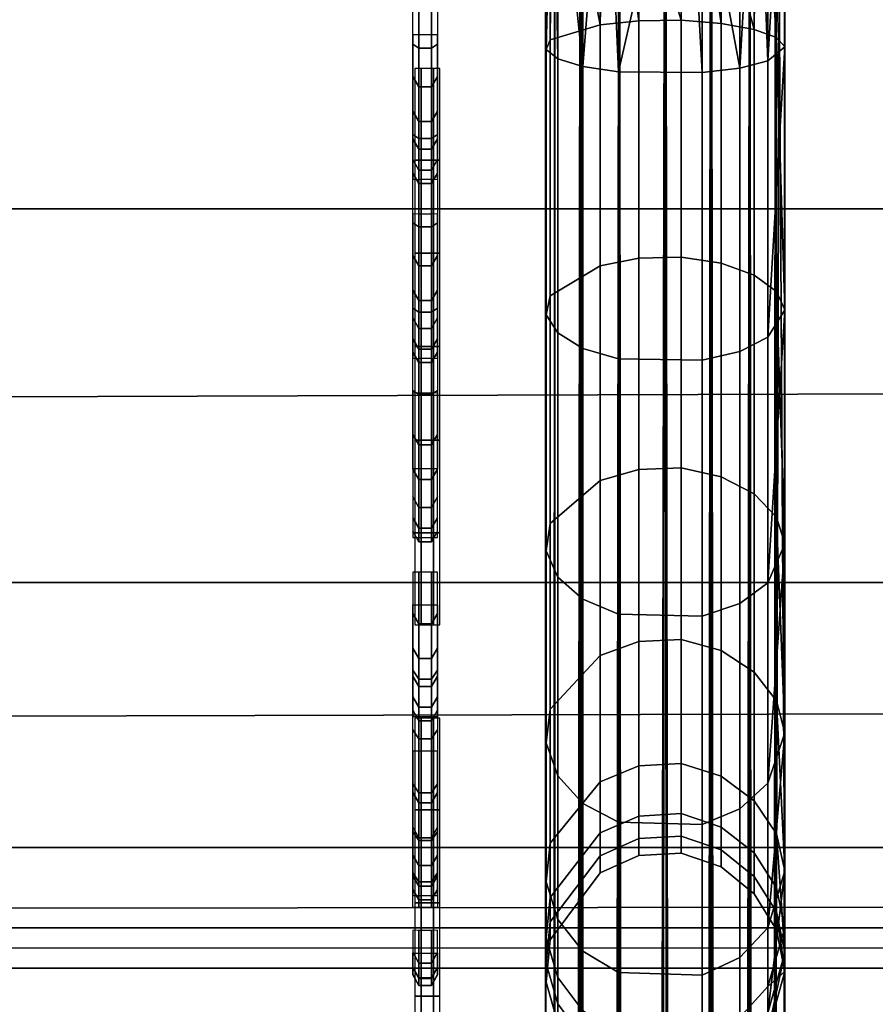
# Model space of a CAD drawing. Header units: inches. Extents: x 0 to 46, y -28.1 to 0.
# Tile 197 of 256: x 22.855 to 23.213, y -9.111 to -8.7. Entities that reach past the tile are written whole.
import ezdxf

# ---------------------------------------------------------------- set-up
doc = ezdxf.new("R2010")
doc.units = ezdxf.units.IN
doc.header["$LTSCALE"] = 0.03937
doc.header["$MEASUREMENT"] = 0
for name, color, linetype in [('A-FURN-3-ST', 151, 'Continuous'), ('A-FURN-3-ST-BK', 151, 'Continuous'), ('A-FURN-3-ST-SEAM', 250, 'Continuous'), ('A-FURN-3-STITCH', 15, 'Continuous')]:
    doc.layers.add(name, color=color, linetype=linetype)

msp = doc.modelspace()

# ---------------------------------------------------------------- meshes
at = {"layer": 'A-FURN-3-ST'}
mesh = msp.add_polyface(dxfattribs=at)
corners = [(0.25, -5.45916, 18), (45.75, -5.45916, 18), (0.25, -5.17459, 17.96255), (45.75, -5.17459, 17.96255), (0.25, -4.9094, 17.85277), (45.75, -4.9094, 17.85277), (0.25, -4.68164, 17.67812), (45.75, -4.68164, 17.67812), (0.25, -4.50681, 17.45049), (45.75, -4.50681, 17.45049), (0.25, -4.39682, 17.18538), (45.75, -4.39682, 17.18538), (0.25, -4.35916, 16.90085), (45.75, -4.35038, 5.50038), (0.25, -4.35038, 5.50038), (0.25, -4.38833, 5.30892), (45.75, -4.38833, 5.30892), (0.25, -4.4967, 5.14658), (45.75, -4.4967, 5.14658), (0.25, -4.65895, 5.0381), (45.75, -4.65895, 5.0381), (0.25, -4.85038, 5), (0.25, -27.51, 5), (0.125, -4.85038, 5.03349), (0.125, -27.51, 5.03349), (0.03349, -4.85038, 5.125), (0.03349, -4.50385, 5.35669), (0.125, -4.38388, 5.50036), (0.125, -4.41929, 5.32172), (0.125, -4.52039, 5.17026), (0.125, -4.67178, 5.06904), (0.03349, -4.48416, 16.90075), (0.125, -4.39265, 16.90082), (0.125, -4.42917, 17.17669), (0.03349, -5.20693, 17.84181), (0.125, -5.45916, 17.96651), (0.125, -5.18326, 17.9302), (0.03349, -4.76999, 17.58969), (0.125, -4.70531, 17.65442), (0.125, -4.53581, 17.43373), (0.03349, -4.61503, 17.38793), (0.03349, -4.51754, 17.15295), (0.125, -4.92614, 17.82376), (0.125, -26.91, 17.96651), (0.25, -26.91, 18)]
mesh.append_faces([[corners[k] for k in face] for face in [(0, 1, 2), (2, 3, 4), (4, 5, 6), (6, 7, 8), (8, 9, 10), (10, 11, 12), (12, 13, 14), (14, 13, 15), (15, 16, 17), (17, 18, 19), (19, 20, 21), (21, 22, 23), (23, 24, 25), (26, 27, 28), (28, 27, 14), (28, 14, 15), (28, 15, 29), (29, 15, 17), (29, 17, 30), (30, 17, 19), (30, 19, 23), (23, 19, 21), (23, 25, 30), (27, 31, 32), (27, 32, 14), (14, 32, 12), (31, 33, 32), (32, 33, 10), (32, 10, 12), (34, 35, 36), (37, 38, 39, 40), (40, 39, 33, 41), (35, 0, 36), (36, 0, 2), (36, 2, 42), (42, 2, 4), (42, 4, 38), (38, 4, 6), (38, 6, 39), (39, 6, 8), (39, 8, 33), (33, 8, 10), (35, 43, 0), (44, 1, 0)]])
mesh = msp.add_polyface(dxfattribs=at)
corners = [(45.875, -4.85038, 5.03349), (45.875, -27.51, 5.03349), (45.75, -4.85038, 5), (45.75, -4.35038, 5.50038), (45.875, -4.38388, 5.50036), (45.75, -4.38833, 5.30892), (45.875, -4.41929, 5.32172), (45.75, -4.4967, 5.14658), (45.875, -4.52039, 5.17026), (45.75, -4.65895, 5.0381), (45.875, -4.67178, 5.06904), (45.96651, -4.70681, 5.15357), (45.96651, -4.47538, 5.50029), (45.96651, -4.50385, 5.35669), (45.96651, -4.58512, 5.23494), (45.75, -4.35916, 16.90085), (45.875, -4.39265, 16.90082), (45.75, -5.45916, 18), (45.875, -5.45916, 17.96651), (45.75, -5.17459, 17.96255), (45.875, -5.18326, 17.9302), (45.75, -4.9094, 17.85277), (45.875, -4.92614, 17.82376), (45.75, -4.68164, 17.67812), (45.875, -4.70531, 17.65442), (45.75, -4.50681, 17.45049), (45.875, -4.53581, 17.43373), (45.75, -4.39682, 17.18538), (45.875, -4.42917, 17.17669), (45.96651, -4.51754, 17.15295), (45.96651, -5.45916, 17.875), (45.75, -26.91, 18), (45.875, -26.91, 17.96651), (0.25, -5.17459, 17.96255), (0.25, -4.9094, 17.85277), (0.25, -4.68164, 17.67812), (0.25, -4.50681, 17.45049), (0.25, -4.39682, 17.18538), (0.25, -4.35916, 16.90085), (0.25, -4.38833, 5.30892), (0.25, -4.4967, 5.14658), (0.25, -4.65895, 5.0381), (0.25, -4.85038, 5), (45.75, -27.51, 5)]
mesh.append_faces([[corners[k] for k in face] for face in [(0, 1, 2), (3, 4, 5), (5, 4, 6), (5, 6, 7), (7, 6, 8), (7, 8, 9), (9, 8, 10), (9, 10, 2), (2, 10, 0), (0, 10, 11), (12, 6, 4), (8, 6, 13, 14), (3, 15, 4), (4, 15, 16), (4, 16, 12), (17, 18, 19), (19, 18, 20), (19, 20, 21), (21, 20, 22), (21, 22, 23), (23, 22, 24), (23, 24, 25), (25, 24, 26), (25, 26, 27), (27, 26, 28), (27, 28, 15), (15, 28, 16), (16, 28, 29), (18, 30, 20), (17, 31, 18), (18, 32, 30), (33, 17, 19), (34, 19, 21), (35, 21, 23), (36, 23, 25), (37, 25, 27), (38, 27, 15), (15, 3, 38), (39, 3, 5), (40, 5, 7), (41, 7, 9), (42, 9, 2), (2, 43, 42)]])
mesh = msp.add_polyface(dxfattribs=at)
corners = [(0.25, -4.85038, 5), (45.75, -27.51, 5), (0.25, -27.51, 5), (0.125, -4.85038, 5.03349), (0.125, -27.51, 5.03349), (0.25, -28.01, 5.5), (0.125, -27.97651, 5.5), (0.25, -27.97194, 5.30866), (0.125, -27.941, 5.32148), (0.25, -27.86356, 5.14645), (0.125, -27.83987, 5.17013), (0.25, -27.70134, 5.03806), (0.125, -27.68853, 5.069), (0.03349, -27.65351, 5.15355), (0.03349, -27.885, 5.5), (0.25, -28.01, 16.9), (0.125, -27.97651, 16.9), (0.25, -26.91, 18), (0.125, -26.91, 17.96651), (0.25, -27.1947, 17.96252), (0.125, -27.18603, 17.93017), (0.25, -27.46, 17.85263), (0.125, -27.44325, 17.82362), (0.25, -27.68782, 17.67782), (0.125, -27.66414, 17.65413), (0.25, -27.86263, 17.45), (0.125, -27.83362, 17.43325), (0.25, -27.97252, 17.1847), (0.125, -27.94017, 17.17603), (0.03349, -27.85178, 17.15235), (0.03349, -26.91, 17.875), (0.03349, -27.59943, 17.58943), (0.03349, -27.75438, 17.3875), (0.125, -5.45916, 17.96651), (0.25, -5.45916, 18), (45.75, -28.01, 16.9), (45.75, -27.97252, 17.1847), (45.75, -27.86263, 17.45), (45.75, -27.68782, 17.67782), (45.75, -27.46, 17.85263), (45.75, -27.1947, 17.96252), (45.75, -27.70134, 5.03806), (45.75, -27.86356, 5.14645), (45.75, -27.97194, 5.30866)]
mesh.append_faces([[corners[k] for k in face] for face in [(0, 1, 2), (3, 2, 4), (5, 6, 7), (7, 6, 8), (7, 8, 9), (9, 8, 10), (9, 10, 11), (11, 10, 12), (11, 12, 2), (2, 12, 4), (4, 12, 13), (14, 8, 6), (5, 15, 6), (6, 15, 16), (6, 16, 14), (17, 18, 19), (19, 18, 20), (19, 20, 21), (21, 20, 22), (21, 22, 23), (23, 22, 24), (23, 24, 25), (25, 24, 26), (25, 26, 27), (27, 26, 28), (27, 28, 15), (15, 28, 16), (16, 28, 29), (18, 30, 20), (24, 31, 32, 26), (26, 32, 29, 28), (33, 30, 18), (34, 18, 17), (15, 35, 27), (27, 36, 25), (25, 37, 23), (23, 38, 21), (21, 39, 19), (19, 40, 17), (5, 35, 15), (2, 1, 11), (11, 41, 9), (9, 42, 7), (7, 43, 5)]])
mesh = msp.add_polyface(dxfattribs=at)
corners = [(45.875, -4.85038, 5.03349), (45.96651, -27.51, 5.125), (45.875, -27.51, 5.03349), (45.75, -4.85038, 5), (45.75, -27.51, 5), (45.96651, -27.85646, 5.35649), (45.875, -27.97651, 5.5), (45.875, -27.941, 5.32148), (45.75, -28.01, 5.5), (45.75, -27.97194, 5.30866), (45.875, -27.83987, 5.17013), (45.75, -27.86356, 5.14645), (45.875, -27.68853, 5.069), (45.75, -27.70134, 5.03806), (45.96651, -27.65351, 5.15355), (45.96651, -27.77517, 5.23483), (45.96651, -27.885, 16.9), (45.875, -27.97651, 16.9), (45.75, -28.01, 16.9), (45.875, -27.94017, 17.17603), (45.75, -27.97252, 17.1847), (45.96651, -27.16235, 17.84178), (45.875, -26.91, 17.96651), (45.875, -27.18603, 17.93017), (45.75, -26.91, 18), (45.75, -27.1947, 17.96252), (45.875, -27.44325, 17.82362), (45.75, -27.46, 17.85263), (45.875, -27.66414, 17.65413), (45.75, -27.68782, 17.67782), (45.875, -27.83362, 17.43325), (45.75, -27.86263, 17.45), (45.875, -5.45916, 17.96651), (0.25, -27.97252, 17.1847), (0.25, -27.86263, 17.45), (0.25, -27.68782, 17.67782), (0.25, -27.46, 17.85263), (0.25, -27.1947, 17.96252), (0.25, -26.91, 18), (0.25, -28.01, 5.5), (0.25, -27.70134, 5.03806), (0.25, -27.86356, 5.14645), (0.25, -27.97194, 5.30866), (45.75, -5.45916, 18)]
mesh.append_faces([[corners[k] for k in face] for face in [(0, 1, 2), (3, 2, 4), (5, 6, 7), (7, 6, 8), (7, 8, 9), (7, 9, 10), (10, 9, 11), (10, 11, 12), (12, 11, 13), (12, 13, 2), (2, 13, 4), (2, 1, 12), (12, 14, 15, 10), (6, 16, 17), (6, 17, 8), (8, 17, 18), (16, 19, 17), (17, 19, 20), (17, 20, 18), (21, 22, 23), (22, 24, 23), (23, 24, 25), (23, 25, 26), (26, 25, 27), (26, 27, 28), (28, 27, 29), (28, 29, 30), (30, 29, 31), (30, 31, 19), (19, 31, 20), (32, 24, 22), (33, 18, 20), (34, 20, 31), (35, 31, 29), (36, 29, 27), (37, 27, 25), (38, 25, 24), (8, 18, 39), (40, 4, 13), (41, 13, 11), (42, 11, 9), (39, 9, 8), (24, 43, 38)]])
at = {"layer": 'A-FURN-3-ST-BK'}
mesh = msp.add_polyface(dxfattribs=at)
corners = [(0.25, -5.41282, 31.54639), (45.75, -5.41282, 31.54639), (0.25, -5.27961, 31.89073), (45.75, -5.27961, 31.89073), (0.25, -5.08536, 32.20472), (45.75, -5.08536, 32.20472), (0.25, -4.83671, 32.47764), (45.75, -4.83671, 32.47764), (0.25, -4.54213, 32.70022), (45.75, -4.54213, 32.70022), (0.25, -4.21165, 32.86484), (45.75, -4.21165, 32.86484), (0.25, -3.85654, 32.96592), (45.75, -3.85654, 32.96592), (0.25, -3.48891, 33), (45.75, -0.5, 33), (0.25, -0.5, 33), (0.25, -0.30866, 32.96194), (45.75, -0.30866, 32.96194), (0.25, -0.14645, 32.85355), (45.75, -0.14645, 32.85355), (0.25, -0.03806, 32.69134), (45.75, -0.03806, 32.69134), (0.25, 0, 32.5), (45.75, 0, 5.25), (0.25, 0, 5.25), (0.25, -0.03349, 5.125), (45.75, -0.03349, 5.125), (0.25, -0.125, 5.03349), (45.75, -0.125, 5.03349), (0.25, -0.25, 5), (45.75, -4.10019, 5), (0.25, -4.10019, 5), (0.125, -0.03349, 32.5), (0.125, -0.32148, 32.931), (0.125, -0.17013, 32.82987), (0.125, -0.069, 32.67852), (0.125, -3.48891, 32.96651), (0.125, -5.24962, 31.87582), (0.125, -5.05862, 32.18454), (0.125, -4.81414, 32.4529), (0.125, -4.52449, 32.67174), (0.125, -4.19955, 32.83361), (0.125, -3.85039, 32.933), (0.125, -9.04699, 18.62745), (0.25, -9.07921, 18.6366), (0.25, -9.09608, 18.45367), (0.125, -9.06273, 18.45678), (0.25, -9.04575, 18.277), (0.125, -9.01577, 18.29194), (0.25, -8.935, 18.13043), (0.125, -8.91245, 18.15519), (0.25, -8.7788, 18.03375), (0.125, -8.76671, 18.06498), (0.25, -8.59823, 18), (0.16283, -0.0325, 5.16283), (0.24402, -0.04511, 5.10687), (0.18779, -0.13546, 5.03667), (0.18776, -4.21471, 5.03666), (0.25, -4.22514, 5.03346), (0.24394, -4.30505, 5.10684), (0.25, -4.31663, 5.12489), (0.16289, -4.31764, 5.16266), (0.25, -4.35019, 5.24981), (0.25, -4.35916, 16.90085), (45.75, -4.35916, 16.90085), (0.25, -4.39682, 17.18538), (45.75, -4.39682, 17.18538), (0.25, -4.50681, 17.45049), (45.75, -4.50681, 17.45049), (0.25, -4.68164, 17.67812), (45.75, -4.68164, 17.67812), (0.25, -4.9094, 17.85277), (45.75, -4.9094, 17.85277), (0.25, -5.17459, 17.96255), (45.75, -5.17459, 17.96255), (0.25, -5.45916, 18), (45.75, -4.22514, 5.03346), (45.75, -4.31663, 5.12489), (45.75, -8.59823, 18), (45.75, -8.7788, 18.03375), (45.75, -8.935, 18.13043), (45.75, -9.04575, 18.277), (45.75, -9.09608, 18.45367)]
mesh.append_faces([[corners[k] for k in face] for face in [(0, 1, 2), (2, 3, 4), (4, 5, 6), (6, 7, 8), (8, 9, 10), (10, 11, 12), (12, 13, 14), (14, 15, 16), (16, 15, 17), (17, 18, 19), (19, 20, 21), (21, 22, 23), (23, 24, 25), (25, 24, 26), (26, 27, 28), (28, 29, 30), (30, 31, 32), (25, 33, 23), (34, 16, 17), (35, 17, 19), (36, 19, 21), (33, 21, 23), (16, 37, 14), (37, 12, 14), (38, 0, 2), (39, 2, 4), (40, 4, 6), (41, 6, 8), (42, 8, 10), (43, 10, 12), (0, 44, 45), (45, 44, 46), (46, 47, 48), (48, 49, 50), (50, 51, 52), (52, 53, 54), (55, 25, 26), (55, 26, 56), (56, 26, 28), (56, 28, 57), (57, 28, 30), (58, 32, 59), (58, 59, 60), (60, 59, 61), (60, 61, 62), (62, 61, 63), (64, 65, 66), (66, 67, 68), (68, 69, 70), (70, 71, 72), (72, 73, 74), (74, 75, 76), (63, 65, 64), (32, 31, 59), (59, 77, 61), (61, 78, 63), (45, 1, 0), (54, 79, 52), (52, 80, 50), (50, 81, 48), (48, 82, 46), (46, 83, 45), (76, 79, 54)]])
mesh = msp.add_polyface(dxfattribs=at)
corners = [(45.75, 0, 32.5), (45.875, -0.03349, 5.25), (45.75, 0, 5.25), (45.75, -0.5, 33), (45.875, -0.5, 32.96651), (45.75, -0.30866, 32.96194), (45.875, -0.32148, 32.931), (45.75, -0.14645, 32.85355), (45.875, -0.17013, 32.82987), (45.75, -0.03806, 32.69134), (45.875, -0.069, 32.67852), (45.75, -3.48891, 33), (45.75, -5.41282, 31.54639), (45.875, -5.38061, 31.53724), (45.75, -5.27961, 31.89073), (45.875, -5.24962, 31.87582), (45.75, -5.08536, 32.20472), (45.875, -5.05862, 32.18454), (45.75, -4.83671, 32.47764), (45.875, -4.81414, 32.4529), (45.75, -4.54213, 32.70022), (45.875, -4.52449, 32.67174), (45.75, -4.21165, 32.86484), (45.875, -4.19955, 32.83361), (45.75, -3.85654, 32.96592), (45.875, -3.85039, 32.933), (45.75, -9.07921, 18.6366), (45.75, -4.35019, 5.24981), (45.875, -4.32566, 16.90087), (45.75, -4.35916, 16.90085), (45.875, -4.35425, 17.15295), (45.75, -4.39682, 17.18538), (45.875, -4.43818, 17.39237), (45.75, -4.50681, 17.45049), (45.875, -4.57327, 17.60711), (45.75, -4.68164, 17.67812), (45.81221, -0.13546, 5.03667), (45.75, -0.25, 5), (45.75, -0.125, 5.03349), (45.75598, -0.04511, 5.10687), (45.75, -0.03349, 5.125), (45.83717, -0.0325, 5.16283), (45.83711, -4.31764, 5.16266), (45.75, -4.31663, 5.12489), (45.75606, -4.30505, 5.10684), (45.75, -4.22514, 5.03346), (45.81224, -4.21471, 5.03666), (45.75, -4.10019, 5), (0.25, -5.27961, 31.89073), (0.25, -5.08536, 32.20472), (0.25, -4.83671, 32.47764), (0.25, -4.54213, 32.70022), (0.25, -4.21165, 32.86484), (0.25, -3.85654, 32.96592), (0.25, -3.48891, 33), (0.25, -0.30866, 32.96194), (0.25, -0.14645, 32.85355), (0.25, -0.03806, 32.69134), (0.25, 0, 32.5), (0.25, -0.03349, 5.125), (0.25, -0.125, 5.03349), (0.25, -0.25, 5), (0.25, -4.39682, 17.18538), (0.25, -4.50681, 17.45049), (0.25, -4.68164, 17.67812), (0.25, -4.9094, 17.85277), (45.75, -4.9094, 17.85277), (0.25, -5.17459, 17.96255), (45.75, -5.17459, 17.96255), (0.25, -5.45916, 18), (45.75, -5.45916, 18), (0.25, -4.35019, 5.24981), (0.25, -4.22514, 5.03346), (0.25, -4.31663, 5.12489), (0.25, -9.07921, 18.6366), (0.25, -8.7788, 18.03375), (45.75, -8.59823, 18), (45.75, -8.7788, 18.03375), (0.25, -8.935, 18.13043), (45.75, -8.935, 18.13043), (0.25, -9.04575, 18.277), (45.75, -9.04575, 18.277), (0.25, -9.09608, 18.45367), (45.75, -9.09608, 18.45367)]
mesh.append_faces([[corners[k] for k in face] for face in [(0, 1, 2), (3, 4, 5), (5, 6, 7), (7, 8, 9), (9, 10, 0), (3, 11, 4), (12, 13, 14), (14, 15, 16), (16, 17, 18), (18, 19, 20), (20, 21, 22), (22, 23, 24), (24, 25, 11), (12, 26, 13), (27, 28, 29), (29, 30, 31), (31, 32, 33), (33, 34, 35), (36, 37, 38), (36, 38, 39), (39, 38, 40), (39, 40, 41), (41, 40, 2), (42, 27, 43), (42, 43, 44), (44, 43, 45), (44, 45, 46), (46, 45, 47), (48, 12, 14), (49, 14, 16), (50, 16, 18), (51, 18, 20), (52, 20, 22), (53, 22, 24), (54, 24, 11), (11, 3, 54), (55, 3, 5), (56, 5, 7), (57, 7, 9), (58, 9, 0), (0, 2, 58), (59, 2, 40), (60, 40, 38), (61, 38, 37), (37, 47, 61), (62, 29, 31), (63, 31, 33), (64, 33, 35), (65, 35, 66), (67, 66, 68), (69, 68, 70), (27, 29, 71), (72, 47, 45), (73, 45, 43), (71, 43, 27), (26, 12, 74), (75, 76, 77), (78, 77, 79), (80, 79, 81), (82, 81, 83), (74, 83, 26), (70, 76, 69)]])
at = {"layer": 'A-FURN-3-ST-SEAM'}
mesh = msp.add_polyface(dxfattribs=at)
corners = [(23.1405, -7.90244, 22.95275), (23.10543, -7.90119, 22.95239), (23.10543, -9.12332, 18.64913), (23.1405, -9.12457, 18.64948), (23.13368, -8.59823, 17.95076), (23.10543, -8.72154, 17.96829), (23.1, -8.59823, 17.9567), (23.09052, -8.71935, 17.97772), (23.07802, -8.59823, 17.9829), (23.07526, -9.08356, 18.63783), (23.08012, -9.10007, 18.64252), (23.08012, -7.87795, 22.94579), (23.07526, -7.86143, 22.9411), (23.07686, -7.84439, 22.93626), (23.07686, -9.06652, 18.633), (23.07802, -8.59823, 18.0171), (23.09784, -8.70188, 18.05308), (23.1, -8.59823, 18.0433), (23.114, -8.70022, 18.06022), (23.13168, -8.69999, 18.06121), (23.13168, -9.03155, 18.62306), (23.114, -9.03254, 18.62334), (23.114, -7.81041, 22.92661), (23.13168, -7.80943, 22.92633), (23.16218, -7.82583, 22.93099), (23.17155, -7.84037, 22.93512), (23.17155, -9.0625, 18.63185), (23.16218, -9.04796, 18.62772), (23.1633, -8.59823, 18.03214), (23.17155, -8.70726, 18.02988), (23.175, -8.59823, 18), (23.175, -9.07921, 18.6366), (23.175, -7.85708, 22.93986), (23.13368, -8.59823, 18.04924), (23.16218, -8.70384, 18.0446), (23.1484, -9.03713, 18.62465), (23.1484, -7.815, 22.92791), (23.07526, -8.7122, 18.00856), (23.15625, -8.71999, 17.97497), (23.1633, -8.59823, 17.96786), (23.16794, -8.71695, 17.98808), (23.16794, -7.88165, 22.94684), (23.09784, -7.81746, 22.92861), (23.09784, -9.03959, 18.62535), (23.09052, -7.89188, 22.94975), (23.09052, -9.11401, 18.64648), (23.15625, -7.8946, 22.95052), (23.15625, -9.11673, 18.64725), (23.16794, -9.10377, 18.64357)]
mesh.append_faces([[corners[k] for k in face] for face in [(0, 1, 2, 3), (4, 5, 6), (6, 7, 8), (9, 10, 11, 12), (12, 13, 14, 9), (15, 16, 17), (17, 18, 19), (20, 21, 22, 23), (24, 25, 26, 27), (28, 29, 30), (31, 26, 32), (32, 26, 25), (28, 33, 34), (27, 35, 36, 24), (19, 33, 17), (15, 8, 37), (38, 4, 39), (40, 39, 30), (41, 31, 32), (23, 36, 35, 20), (42, 22, 21, 43), (13, 42, 43, 14), (44, 11, 10, 45), (1, 44, 45, 2), (46, 0, 3, 47), (41, 46, 47, 48)]])
mesh.append_faces([[corners[k] for k in face] for face in [(15, 6, 8)]], dxfattribs={"vtx0": -1})
mesh.append_faces([[corners[k] for k in face] for face in [(28, 39, 33), (33, 4, 17), (17, 6, 15)]], dxfattribs={"vtx0": -1, "vtx1": -1})
mesh.append_faces([[corners[k] for k in face] for face in [(33, 39, 4), (17, 4, 6)]], dxfattribs={"vtx0": -1, "vtx2": -1})
mesh.append_faces([[corners[k] for k in face] for face in [(30, 39, 28)]], dxfattribs={"vtx1": -1})
mesh = msp.add_polyface(dxfattribs=at)
corners = [(23.1405, -8.84202, 18.01022), (23.10543, -8.84145, 18.01138), (23.10543, -8.72154, 17.96829), (23.1405, -8.72183, 17.96702), (23.13368, -8.59823, 17.95076), (23.1, -8.59823, 17.9567), (23.09052, -8.71935, 17.97772), (23.07802, -8.59823, 17.9829), (23.08012, -8.71608, 17.99183), (23.07526, -8.7122, 18.00856), (23.08012, -8.83068, 18.03301), (23.07526, -8.82303, 18.04839), (23.07686, -8.81514, 18.06424), (23.07686, -8.7082, 18.0258), (23.07802, -8.59823, 18.0171), (23.09784, -8.70188, 18.05308), (23.1, -8.59823, 18.0433), (23.114, -8.70022, 18.06022), (23.13168, -8.69999, 18.06121), (23.114, -8.7994, 18.09586), (23.13168, -8.79894, 18.09678), (23.114, -8.88768, 18.1535), (23.13168, -8.88702, 18.15429), (23.16218, -8.80654, 18.08151), (23.17155, -8.81328, 18.06798), (23.17155, -8.70726, 18.02988), (23.16218, -8.70384, 18.0446), (23.1633, -8.59823, 18.03214), (23.175, -8.59823, 18), (23.175, -8.71116, 18.01295), (23.175, -8.82102, 18.05243), (23.13368, -8.59823, 18.04924), (23.1484, -8.7013, 18.05557), (23.1484, -8.80152, 18.09159), (23.15625, -8.71999, 17.97497), (23.1633, -8.59823, 17.96786), (23.16794, -8.71695, 17.98808), (23.16794, -8.83239, 18.02957), (23.16794, -9.10377, 18.64357), (23.175, -9.07921, 18.6366), (23.16794, -7.88165, 22.94684), (23.1484, -8.89074, 18.14984), (23.09784, -8.80266, 18.0893), (23.09052, -8.83713, 18.02005), (23.15625, -8.83839, 18.01752)]
mesh.append_faces([[corners[k] for k in face] for face in [(0, 1, 2, 3), (3, 2, 4), (5, 2, 6), (7, 6, 8), (7, 8, 9), (9, 8, 10, 11), (11, 12, 13, 9), (9, 13, 14), (14, 13, 15), (16, 15, 17), (18, 17, 19, 20), (20, 19, 21, 22), (23, 24, 25, 26), (26, 25, 27), (28, 25, 29), (29, 25, 30), (30, 25, 24), (26, 31, 32), (26, 32, 33, 23), (32, 31, 18), (3, 4, 34), (34, 35, 36), (36, 28, 29), (36, 29, 37), (37, 29, 30), (38, 39, 40), (22, 41, 33, 20), (20, 33, 32, 18), (42, 19, 17, 15), (12, 42, 15, 13), (43, 10, 8, 6), (1, 43, 6, 2), (44, 0, 3, 34), (37, 44, 34, 36)]])
mesh = msp.add_polyface(dxfattribs=at)
corners = [(23.175, -19.75972, 18), (23.1712, -8.41613, 18.01913), (23.16794, -19.75972, 18.02554), (23.175, -23.33486, 18), (23.16794, -23.33486, 18.02554), (23.175, -26.91, 18), (23.10543, -23.33486, 18.04586), (23.1405, -23.33486, 18.04716), (23.1405, -19.75972, 18.04716), (23.10543, -19.75972, 18.04586), (23.12501, -8.41613, 18.05), (23.14414, -8.41613, 18.04619), (23.15625, -19.75972, 18.039), (23.16036, -8.41613, 18.03535), (23.10588, -8.41613, 18.0462), (23.09052, -19.75972, 18.03618), (23.09052, -23.33486, 18.03618), (23.07526, -23.33486, 18.00452), (23.08012, -23.33486, 18.02169), (23.08012, -19.75972, 18.02169), (23.07526, -19.75972, 18.00452), (23.07881, -8.41613, 18.01915), (23.075, -8.41613, 18.00002), (23.07686, -19.75972, 17.98681), (23.07686, -23.33486, 17.98681), (23.1484, -23.33486, 17.95626), (23.13168, -23.33486, 17.95046), (23.13168, -19.75972, 17.95046), (23.1484, -19.75972, 17.95626), (23.1441, -8.41613, 17.95379), (23.12497, -8.41613, 17.95), (23.114, -19.75972, 17.95149), (23.08962, -8.41613, 17.96466), (23.09784, -19.75972, 17.95881), (23.16033, -8.41613, 17.96462), (23.16218, -19.75972, 17.96752), (23.16218, -23.33486, 17.96752), (23.17155, -26.91, 17.98263), (23.17155, -23.33486, 17.98263), (23.17155, -19.75972, 17.98263), (23.17119, -8.41613, 17.98086), (23.114, -23.33486, 17.95149), (23.09784, -23.33486, 17.95881), (23.15625, -23.33486, 18.039), (23.1405, -26.91, 18.04716), (23.15625, -26.91, 18.039), (23.16794, -26.91, 18.02554)]
mesh.append_faces([[corners[k] for k in face] for face in [(0, 1, 2), (0, 2, 3), (3, 2, 4), (3, 4, 5), (6, 7, 8, 9), (9, 8, 10), (11, 8, 12), (13, 12, 2), (9, 14, 15), (9, 15, 16, 6), (17, 18, 19, 20), (20, 19, 21), (20, 22, 23), (20, 23, 24, 17), (25, 26, 27, 28), (28, 27, 29), (30, 27, 31), (32, 33, 23), (28, 34, 35), (28, 35, 36, 25), (3, 37, 38), (3, 38, 0), (0, 38, 39), (40, 39, 35), (36, 35, 39, 38), (31, 27, 26, 41), (24, 23, 33, 42), (42, 33, 31, 41), (16, 15, 19, 18), (4, 2, 12, 43), (43, 12, 8, 7), (44, 45, 43, 7), (45, 46, 4, 43)]])
mesh = msp.add_polyface(dxfattribs=at)
corners = [(23.17119, -8.41613, 17.98086), (23.16033, -8.41613, 17.96462), (23.175, -8.41613, 18), (23.1441, -8.41613, 17.95379), (23.12497, -8.41613, 17.95), (23.10584, -8.41613, 17.95382), (23.08962, -8.41613, 17.96466), (23.0788, -8.41613, 17.98089), (23.075, -8.41613, 18.00002), (23.07881, -8.41613, 18.01915), (23.08966, -8.41613, 18.03537), (23.10588, -8.41613, 18.0462), (23.12501, -8.41613, 18.05), (23.14414, -8.41613, 18.04619), (23.16036, -8.41613, 18.03535), (23.1712, -8.41613, 18.01913), (23.175, -19.75972, 18), (23.1405, -19.75972, 18.04716), (23.15625, -19.75972, 18.039), (23.16794, -19.75972, 18.02554), (23.10543, -19.75972, 18.04586), (23.08012, -19.75972, 18.02169), (23.09052, -19.75972, 18.03618), (23.07526, -19.75972, 18.00452), (23.13168, -19.75972, 17.95046), (23.114, -19.75972, 17.95149), (23.09784, -19.75972, 17.95881), (23.07686, -19.75972, 17.98681), (23.1484, -19.75972, 17.95626), (23.17155, -19.75972, 17.98263), (23.16218, -19.75972, 17.96752)]
mesh.append_faces([[corners[k] for k in face] for face in [(2, 15, 16), (12, 17, 13), (13, 18, 14), (14, 19, 15), (12, 11, 20), (9, 21, 10), (10, 21, 22), (10, 22, 11), (9, 8, 23), (3, 24, 4), (4, 25, 5), (5, 25, 26), (5, 26, 6), (6, 27, 7), (7, 27, 8), (3, 1, 28), (16, 29, 2), (2, 29, 0), (0, 30, 1)]])
mesh.append_faces([[corners[k] for k in face] for face in [(2, 1, 3), (2, 3, 4), (2, 5, 6), (2, 6, 7), (7, 9, 10), (7, 10, 11), (7, 12, 13), (7, 13, 14), (7, 15, 2)]], dxfattribs={"vtx0": -1, "vtx2": -1})
mesh.append_faces([[corners[k] for k in face] for face in [(0, 1, 2), (8, 9, 7)]], dxfattribs={"vtx1": -1})
mesh.append_faces([[corners[k] for k in face] for face in [(4, 5, 2), (11, 12, 7), (14, 15, 7)]], dxfattribs={"vtx1": -1, "vtx2": -1})
mesh = msp.add_polyface(dxfattribs=at)
corners = [(23.1405, -8.94901, 18.08008), (23.10543, -8.94818, 18.08108), (23.10543, -8.84145, 18.01138), (23.1405, -8.84202, 18.01022), (23.07526, -8.82303, 18.04839), (23.08012, -8.83068, 18.03301), (23.08012, -8.93269, 18.09962), (23.07526, -8.92168, 18.1128), (23.08012, -9.01573, 18.1869), (23.07526, -9.00199, 18.1972), (23.07686, -8.98782, 18.20783), (23.07686, -8.91033, 18.12639), (23.07686, -8.81514, 18.06424), (23.13168, -8.88702, 18.15429), (23.114, -8.88768, 18.1535), (23.114, -8.95954, 18.22903), (23.13168, -8.95872, 18.22965), (23.114, -9.01152, 18.31793), (23.13168, -9.01058, 18.31834), (23.16218, -8.97238, 18.21941), (23.17155, -8.98447, 18.21034), (23.17155, -8.90765, 18.1296), (23.16218, -8.89796, 18.1412), (23.17155, -8.81328, 18.06798), (23.16218, -8.80654, 18.08151), (23.175, -8.82102, 18.05243), (23.175, -8.91878, 18.11627), (23.175, -8.99783, 18.19919), (23.1484, -8.80152, 18.09159), (23.1484, -8.89074, 18.14984), (23.1484, -8.96337, 18.22617), (23.16794, -8.83239, 18.02957), (23.16794, -8.93515, 18.09667), (23.16794, -9.01881, 18.18459), (23.1484, -9.01589, 18.316), (23.09784, -9.01823, 18.31497), (23.09784, -8.96541, 18.22464), (23.09784, -8.89238, 18.14788), (23.114, -8.7994, 18.09586), (23.09784, -8.80266, 18.0893), (23.09052, -9.02732, 18.17821), (23.09052, -8.94197, 18.08851), (23.09052, -8.83713, 18.02005), (23.10543, -9.03507, 18.1724), (23.15625, -8.94379, 18.08634), (23.15625, -8.83839, 18.01752), (23.15625, -9.02958, 18.17651)]
mesh.append_faces([[corners[k] for k in face] for face in [(0, 1, 2, 3), (4, 5, 6, 7), (7, 6, 8, 9), (9, 10, 11, 7), (7, 11, 12, 4), (13, 14, 15, 16), (16, 15, 17, 18), (19, 20, 21, 22), (22, 21, 23, 24), (25, 23, 26), (26, 23, 21), (26, 21, 27), (27, 21, 20), (24, 28, 29, 22), (22, 29, 30, 19), (31, 25, 32), (32, 25, 26), (32, 26, 33), (33, 26, 27), (18, 34, 30, 16), (16, 30, 29, 13), (35, 17, 15, 36), (36, 15, 14, 37), (37, 14, 38, 39), (10, 36, 37, 11), (11, 37, 39, 12), (40, 8, 6, 41), (41, 6, 5, 42), (43, 40, 41, 1), (1, 41, 42, 2), (44, 0, 3, 45), (33, 46, 44, 32), (32, 44, 45, 31)]])
mesh = msp.add_polyface(dxfattribs=at)
corners = [(23.1405, -9.0991, 18.27935), (23.10543, -9.09791, 18.27987), (23.10543, -9.03507, 18.1724), (23.1405, -9.03611, 18.17162), (23.10543, -8.94818, 18.08108), (23.1405, -8.94901, 18.08008), (23.07526, -9.00199, 18.1972), (23.08012, -9.01573, 18.1869), (23.08012, -9.07579, 18.28962), (23.07526, -9.06007, 18.29654), (23.07686, -9.04386, 18.30368), (23.07686, -8.98782, 18.20783), (23.13168, -9.01058, 18.31834), (23.114, -9.01152, 18.31793), (23.114, -9.04199, 18.41688), (23.13168, -9.04099, 18.41707), (23.114, -9.04901, 18.52194), (23.13168, -9.04799, 18.52189), (23.114, -9.03254, 18.62334), (23.13168, -9.03155, 18.62306), (23.16218, -9.04796, 18.62772), (23.17155, -9.0625, 18.63185), (23.17155, -9.08011, 18.52346), (23.16218, -9.06502, 18.52272), (23.16218, -9.05775, 18.41393), (23.17155, -9.07261, 18.41114), (23.17155, -9.04003, 18.30537), (23.16218, -9.0262, 18.31146), (23.17155, -8.98447, 18.21034), (23.16218, -8.97238, 18.21941), (23.175, -8.99783, 18.19919), (23.175, -9.0555, 18.29739), (23.175, -9.08968, 18.40795), (23.1484, -8.96337, 18.22617), (23.1484, -9.01589, 18.316), (23.1484, -9.04669, 18.416), (23.1484, -9.05378, 18.52217), (23.1484, -9.03713, 18.62465), (23.16794, -9.01881, 18.18459), (23.16794, -9.07931, 18.28807), (23.09784, -9.03959, 18.62535), (23.09784, -9.05633, 18.5223), (23.09784, -9.0492, 18.41553), (23.09784, -9.01823, 18.31497), (23.07686, -9.06652, 18.633), (23.07686, -9.08428, 18.52366), (23.07686, -9.07672, 18.41037), (23.09784, -8.96541, 18.22464), (23.09052, -9.08905, 18.28378), (23.09052, -9.02732, 18.17821), (23.15625, -9.09163, 18.28264), (23.15625, -9.02958, 18.17651), (23.15625, -8.94379, 18.08634)]
mesh.append_faces([[corners[k] for k in face] for face in [(0, 1, 2, 3), (3, 2, 4, 5), (6, 7, 8, 9), (9, 10, 11, 6), (12, 13, 14, 15), (15, 14, 16, 17), (17, 16, 18, 19), (20, 21, 22, 23), (24, 25, 26, 27), (27, 26, 28, 29), (30, 28, 31), (31, 28, 26), (31, 26, 32), (29, 33, 34, 27), (27, 34, 35, 24), (24, 35, 36, 23), (23, 36, 37, 20), (38, 30, 39), (39, 30, 31), (19, 37, 36, 17), (17, 36, 35, 15), (15, 35, 34, 12), (40, 18, 16, 41), (41, 16, 14, 42), (42, 14, 13, 43), (44, 40, 41, 45), (45, 41, 42, 46), (46, 42, 43, 10), (10, 43, 47, 11), (48, 8, 7, 49), (1, 48, 49, 2), (50, 0, 3, 51), (51, 3, 5, 52), (39, 50, 51, 38)]])
mesh = msp.add_polyface(dxfattribs=at)
corners = [(23.1405, -9.12457, 18.64948), (23.10543, -9.12332, 18.64913), (23.10543, -9.14324, 18.52653), (23.1405, -9.14453, 18.52659), (23.10543, -9.13475, 18.3995), (23.1405, -9.13603, 18.39926), (23.10543, -9.09791, 18.27987), (23.1405, -9.0991, 18.27935), (23.07526, -9.06007, 18.29654), (23.08012, -9.07579, 18.28962), (23.08012, -9.111, 18.40395), (23.07526, -9.09412, 18.40711), (23.08012, -9.11911, 18.52535), (23.07526, -9.10196, 18.52452), (23.08012, -9.10007, 18.64252), (23.07526, -9.08356, 18.63783), (23.07686, -9.06652, 18.633), (23.07686, -9.08428, 18.52366), (23.07686, -9.07672, 18.41037), (23.07686, -9.04386, 18.30368), (23.16218, -9.06502, 18.52272), (23.17155, -9.08011, 18.52346), (23.17155, -9.07261, 18.41114), (23.16218, -9.05775, 18.41393), (23.175, -9.08968, 18.40795), (23.17155, -9.04003, 18.30537), (23.175, -9.09745, 18.52436), (23.175, -9.07921, 18.6366), (23.17155, -9.0625, 18.63185), (23.16794, -9.07931, 18.28807), (23.175, -9.0555, 18.29739), (23.16794, -9.11478, 18.40324), (23.16794, -9.12295, 18.52554), (23.16794, -9.10377, 18.64357), (23.09052, -9.11401, 18.64648), (23.09052, -9.13357, 18.52606), (23.09052, -9.12524, 18.40128), (23.09052, -9.08905, 18.28378), (23.15625, -9.11673, 18.64725), (23.15625, -9.13639, 18.5262), (23.15625, -9.12802, 18.40076), (23.15625, -9.09163, 18.28264)]
mesh.append_faces([[corners[k] for k in face] for face in [(0, 1, 2, 3), (3, 2, 4, 5), (5, 4, 6, 7), (8, 9, 10, 11), (11, 10, 12, 13), (13, 12, 14, 15), (15, 16, 17, 13), (13, 17, 18, 11), (11, 18, 19, 8), (20, 21, 22, 23), (24, 25, 22), (24, 22, 26), (26, 22, 21), (26, 21, 27), (27, 21, 28), (29, 30, 31), (31, 30, 24), (31, 24, 32), (32, 24, 26), (32, 26, 33), (33, 26, 27), (34, 14, 12, 35), (35, 12, 10, 36), (36, 10, 9, 37), (1, 34, 35, 2), (2, 35, 36, 4), (4, 36, 37, 6), (38, 0, 3, 39), (39, 3, 5, 40), (40, 5, 7, 41), (33, 38, 39, 32), (32, 39, 40, 31), (31, 40, 41, 29)]])
at = {"layer": 'A-FURN-3-STITCH'}
mesh = msp.add_polymesh((7, 4), dxfattribs=at)
for k, corner in enumerate([(23.01945, -8.67159, 18.0046), (23.02205, -8.67158, 18.00462), (23.02726, -8.67158, 18.00462), (23.02986, -8.67159, 18.0046), (23.01945, -8.71003, 18.01175), (23.02205, -8.71171, 18.00756), (23.02726, -8.71171, 18.00756), (23.02986, -8.71003, 18.01175), (23.01945, -8.7478, 18.02189), (23.02205, -8.74947, 18.01771), (23.02726, -8.74947, 18.01771), (23.02986, -8.7478, 18.02189), (23.01945, -8.78465, 18.03497), (23.02205, -8.78632, 18.03078), (23.02726, -8.78632, 18.03078), (23.02986, -8.78465, 18.03497), (23.01945, -8.82036, 18.05089), (23.02205, -8.82203, 18.04671), (23.02726, -8.82203, 18.04671), (23.02986, -8.82036, 18.05089), (23.01945, -8.85471, 18.06957), (23.02205, -8.85639, 18.06538), (23.02726, -8.85639, 18.06538), (23.02986, -8.85471, 18.06957), (23.01945, -8.8875, 18.09088), (23.02205, -8.88751, 18.09083), (23.02726, -8.88751, 18.09083), (23.02986, -8.8875, 18.09088)]):
    mesh.set_mesh_vertex(divmod(k, 4), corner)
mesh = msp.add_polymesh((7, 4), dxfattribs=at)
for k, corner in enumerate([(23.01945, -8.76648, 19.72972), (23.02205, -8.76645, 19.72971), (23.02726, -8.76645, 19.72971), (23.02986, -8.76648, 19.72972), (23.01945, -8.76388, 19.76874), (23.02205, -8.76824, 19.76991), (23.02726, -8.76824, 19.76991), (23.02986, -8.76388, 19.76874), (23.01945, -8.75824, 19.80743), (23.02205, -8.76259, 19.8086), (23.02726, -8.76259, 19.8086), (23.02986, -8.75824, 19.80743), (23.01945, -8.74957, 19.84556), (23.02205, -8.75393, 19.84673), (23.02726, -8.75393, 19.84673), (23.02986, -8.74957, 19.84556), (23.01945, -8.73794, 19.88289), (23.02205, -8.7423, 19.88406), (23.02726, -8.7423, 19.88406), (23.02986, -8.73794, 19.88289), (23.01945, -8.72343, 19.9192), (23.02205, -8.72778, 19.92037), (23.02726, -8.72778, 19.92037), (23.02986, -8.72343, 19.9192), (23.01945, -8.70611, 19.95425), (23.02205, -8.70615, 19.95427), (23.02726, -8.70615, 19.95427), (23.02986, -8.70611, 19.95425)]):
    mesh.set_mesh_vertex(divmod(k, 4), corner)
mesh = msp.add_polymesh((7, 4), dxfattribs=at)
for k, corner in enumerate([(23.02038, -8.95261, 18.00005), (23.02299, -8.95261, 18.00003), (23.02819, -8.95261, 18.00003), (23.0308, -8.95261, 18.00005), (23.02038, -8.91426, 18.00768), (23.02299, -8.91426, 18.01219), (23.02819, -8.91426, 18.01219), (23.0308, -8.91426, 18.00768), (23.02038, -8.87542, 18.01227), (23.02299, -8.87542, 18.01678), (23.02819, -8.87542, 18.01678), (23.0308, -8.87542, 18.01227), (23.02038, -8.83635, 18.01381), (23.02299, -8.83635, 18.01832), (23.02819, -8.83635, 18.01832), (23.0308, -8.83635, 18.01381), (23.02038, -8.79728, 18.01227), (23.02299, -8.79728, 18.01678), (23.02819, -8.79728, 18.01678), (23.0308, -8.79728, 18.01227), (23.02038, -8.75845, 18.00768), (23.02299, -8.75845, 18.01219), (23.02819, -8.75845, 18.01219), (23.0308, -8.75845, 18.00768), (23.02038, -8.7201, 18.00005), (23.02299, -8.7201, 18.00011), (23.02819, -8.7201, 18.00011), (23.0308, -8.7201, 18.00005)]):
    mesh.set_mesh_vertex(divmod(k, 4), corner)
mesh = msp.add_polymesh((7, 4), dxfattribs=at)
for k, corner in enumerate([(23.01945, -8.8413, 19.46626), (23.02205, -8.84127, 19.46625), (23.02726, -8.84127, 19.46625), (23.02986, -8.8413, 19.46626), (23.01945, -8.83871, 19.50527), (23.02205, -8.84306, 19.50644), (23.02726, -8.84306, 19.50644), (23.02986, -8.83871, 19.50527), (23.01945, -8.83306, 19.54396), (23.02205, -8.83741, 19.54513), (23.02726, -8.83741, 19.54513), (23.02986, -8.83306, 19.54396), (23.01945, -8.8244, 19.58209), (23.02205, -8.82875, 19.58326), (23.02726, -8.82875, 19.58326), (23.02986, -8.8244, 19.58209), (23.01945, -8.81277, 19.61943), (23.02205, -8.81712, 19.6206), (23.02726, -8.81712, 19.6206), (23.02986, -8.81277, 19.61943), (23.01945, -8.79825, 19.65573), (23.02205, -8.80261, 19.6569), (23.02726, -8.80261, 19.6569), (23.02986, -8.79825, 19.65573), (23.01945, -8.78093, 19.69079), (23.02205, -8.78098, 19.6908), (23.02726, -8.78098, 19.6908), (23.02986, -8.78093, 19.69079)]):
    mesh.set_mesh_vertex(divmod(k, 4), corner)
mesh = msp.add_polymesh((7, 4), dxfattribs=at)
for k, corner in enumerate([(23.01945, -8.91613, 19.20279), (23.02205, -8.9161, 19.20278), (23.02726, -8.9161, 19.20278), (23.02986, -8.91613, 19.20279), (23.01945, -8.91353, 19.24181), (23.02205, -8.91789, 19.24298), (23.02726, -8.91789, 19.24298), (23.02986, -8.91353, 19.24181), (23.01945, -8.90788, 19.2805), (23.02205, -8.91224, 19.28167), (23.02726, -8.91224, 19.28167), (23.02986, -8.90788, 19.2805), (23.01945, -8.89922, 19.31863), (23.02205, -8.90358, 19.3198), (23.02726, -8.90358, 19.3198), (23.02986, -8.89922, 19.31863), (23.01945, -8.88759, 19.35596), (23.02205, -8.89195, 19.35713), (23.02726, -8.89195, 19.35713), (23.02986, -8.88759, 19.35596), (23.01945, -8.87307, 19.39227), (23.02205, -8.87743, 19.39344), (23.02726, -8.87743, 19.39344), (23.02986, -8.87307, 19.39227), (23.01945, -8.85575, 19.42732), (23.02205, -8.8558, 19.42734), (23.02726, -8.8558, 19.42734), (23.02986, -8.85575, 19.42732)]):
    mesh.set_mesh_vertex(divmod(k, 4), corner)
mesh = msp.add_polymesh((7, 4), dxfattribs=at)
for k, corner in enumerate([(23.01945, -8.99095, 18.93933), (23.02205, -8.99092, 18.93932), (23.02726, -8.99092, 18.93932), (23.02986, -8.99095, 18.93933), (23.01945, -8.98835, 18.97834), (23.02205, -8.99271, 18.97951), (23.02726, -8.99271, 18.97951), (23.02986, -8.98835, 18.97834), (23.01945, -8.98271, 19.01703), (23.02205, -8.98706, 19.0182), (23.02726, -8.98706, 19.0182), (23.02986, -8.98271, 19.01703), (23.01945, -8.97404, 19.05516), (23.02205, -8.9784, 19.05633), (23.02726, -8.9784, 19.05633), (23.02986, -8.97404, 19.05516), (23.01945, -8.96242, 19.09249), (23.02205, -8.96677, 19.09367), (23.02726, -8.96677, 19.09367), (23.02986, -8.96242, 19.09249), (23.01945, -8.9479, 19.1288), (23.02205, -8.95225, 19.12997), (23.02726, -8.95225, 19.12997), (23.02986, -8.9479, 19.1288), (23.01945, -8.93058, 19.16386), (23.02205, -8.93063, 19.16387), (23.02726, -8.93063, 19.16387), (23.02986, -8.93058, 19.16386)]):
    mesh.set_mesh_vertex(divmod(k, 4), corner)
mesh = msp.add_polymesh((7, 4), dxfattribs=at)
for k, corner in enumerate([(23.01945, -8.94428, 18.13798), (23.02205, -8.94426, 18.138), (23.02726, -8.94426, 18.138), (23.02986, -8.94428, 18.13798), (23.01945, -8.97153, 18.16603), (23.02205, -8.97531, 18.16358), (23.02726, -8.97531, 18.16358), (23.02986, -8.97153, 18.16603), (23.01945, -8.99649, 18.19612), (23.02205, -9.00028, 18.19367), (23.02726, -9.00028, 18.19367), (23.02986, -8.99649, 18.19612), (23.01945, -9.01902, 18.22808), (23.02205, -9.02281, 18.22563), (23.02726, -9.02281, 18.22563), (23.02986, -9.01902, 18.22808), (23.01945, -9.03897, 18.26171), (23.02205, -9.04276, 18.25926), (23.02726, -9.04276, 18.25926), (23.02986, -9.03897, 18.26171), (23.01945, -9.05623, 18.2968), (23.02205, -9.06001, 18.29435), (23.02726, -9.06001, 18.29435), (23.02986, -9.05623, 18.2968), (23.01945, -9.07068, 18.33313), (23.02205, -9.07072, 18.33311), (23.02726, -9.07072, 18.33311), (23.02986, -9.07068, 18.33313)]):
    mesh.set_mesh_vertex(divmod(k, 4), corner)
mesh = msp.add_polymesh((7, 4), dxfattribs=at)
for k, corner in enumerate([(23.02038, -9.22414, 18.00005), (23.02299, -9.22414, 18.00003), (23.02819, -9.22414, 18.00003), (23.0308, -9.22414, 18.00005), (23.02038, -9.18578, 18.00768), (23.02299, -9.18578, 18.01219), (23.02819, -9.18578, 18.01219), (23.0308, -9.18578, 18.00768), (23.02038, -9.14695, 18.01227), (23.02299, -9.14695, 18.01678), (23.02819, -9.14695, 18.01678), (23.0308, -9.14695, 18.01227), (23.02038, -9.10788, 18.01381), (23.02299, -9.10788, 18.01832), (23.02819, -9.10788, 18.01832), (23.0308, -9.10788, 18.01381), (23.02038, -9.06881, 18.01227), (23.02299, -9.06881, 18.01678), (23.02819, -9.06881, 18.01678), (23.0308, -9.06881, 18.01227), (23.02038, -9.02998, 18.00768), (23.02299, -9.02998, 18.01219), (23.02819, -9.02998, 18.01219), (23.0308, -9.02998, 18.00768), (23.02038, -8.99163, 18.00005), (23.02299, -8.99163, 18.00011), (23.02819, -8.99163, 18.00011), (23.0308, -8.99163, 18.00005)]):
    mesh.set_mesh_vertex(divmod(k, 4), corner)
mesh = msp.add_polymesh((7, 4), dxfattribs=at)
for k, corner in enumerate([(23.01945, -9.06577, 18.67586), (23.02205, -9.06575, 18.67585), (23.02726, -9.06575, 18.67585), (23.02986, -9.06577, 18.67586), (23.01945, -9.06318, 18.71488), (23.02205, -9.06753, 18.71605), (23.02726, -9.06753, 18.71605), (23.02986, -9.06318, 18.71488), (23.01945, -9.05753, 18.75357), (23.02205, -9.06189, 18.75474), (23.02726, -9.06189, 18.75474), (23.02986, -9.05753, 18.75357), (23.01945, -9.04887, 18.7917), (23.02205, -9.05322, 18.79287), (23.02726, -9.05322, 18.79287), (23.02986, -9.04887, 18.7917), (23.01945, -9.03724, 18.82903), (23.02205, -9.0416, 18.8302), (23.02726, -9.0416, 18.8302), (23.02986, -9.03724, 18.82903), (23.01945, -9.02272, 18.86534), (23.02205, -9.02708, 18.86651), (23.02726, -9.02708, 18.86651), (23.02986, -9.02272, 18.86534), (23.01945, -9.0054, 18.90039), (23.02205, -9.00545, 18.9004), (23.02726, -9.00545, 18.9004), (23.02986, -9.0054, 18.90039)]):
    mesh.set_mesh_vertex(divmod(k, 4), corner)
mesh = msp.add_polymesh((7, 4), dxfattribs=at)
for k, corner in enumerate([(23.01945, -9.08982, 18.40438), (23.02205, -9.0898, 18.40438), (23.02726, -9.0898, 18.40438), (23.02986, -9.08982, 18.40438), (23.01945, -9.09587, 18.44302), (23.02205, -9.10037, 18.4432), (23.02726, -9.10037, 18.4432), (23.02986, -9.09587, 18.44302), (23.01945, -9.09886, 18.482), (23.02205, -9.10337, 18.48219), (23.02726, -9.10337, 18.48219), (23.02986, -9.09886, 18.482), (23.01945, -9.09879, 18.5211), (23.02205, -9.10329, 18.52129), (23.02726, -9.10329, 18.52129), (23.02986, -9.09879, 18.5211), (23.01945, -9.09565, 18.56008), (23.02205, -9.10016, 18.56027), (23.02726, -9.10016, 18.56027), (23.02986, -9.09565, 18.56008), (23.01945, -9.08947, 18.59869), (23.02205, -9.09397, 18.59887), (23.02726, -9.09397, 18.59887), (23.02986, -9.08947, 18.59869), (23.01945, -9.08027, 18.63669), (23.02205, -9.08032, 18.6367), (23.02726, -9.08032, 18.6367), (23.02986, -9.08027, 18.63669)]):
    mesh.set_mesh_vertex(divmod(k, 4), corner)

doc.saveas('drawing.dxf')
